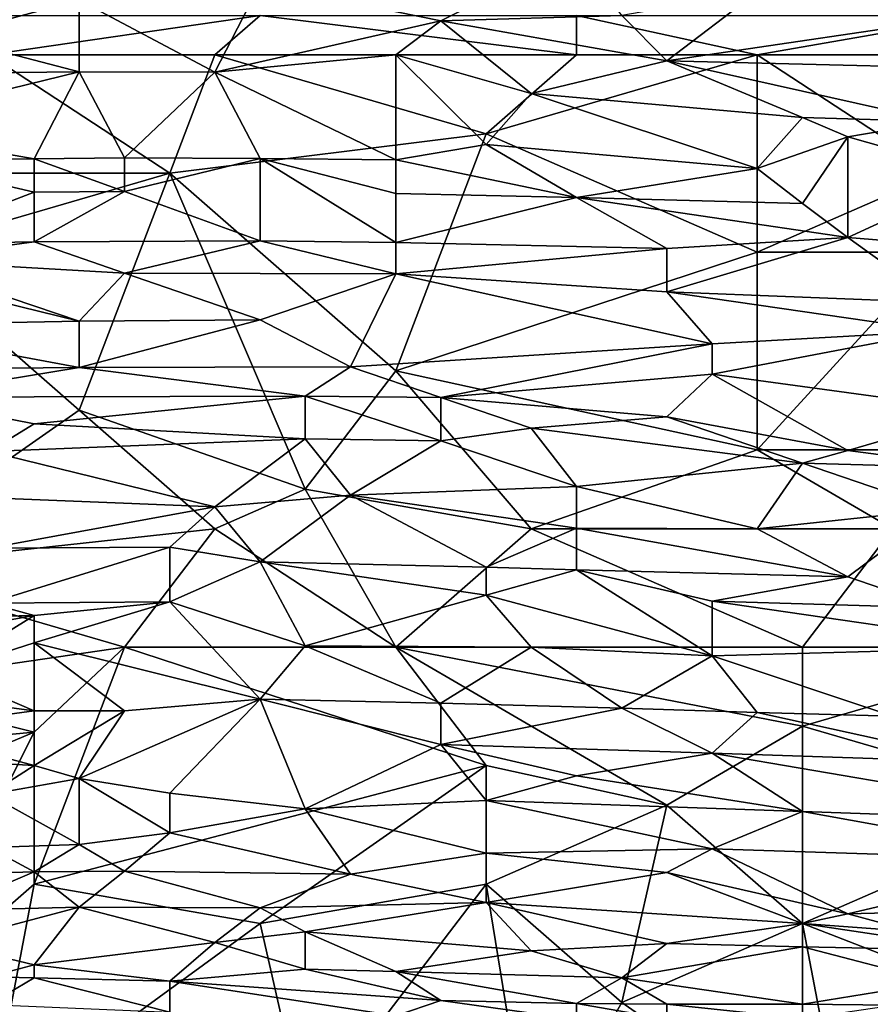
# Model space of a CAD drawing. Extents: x -1.1 to 1.1, y -0.36 to 0.36.
# Tile 238 of 256: x -0.34 to -0.25, y 0.16 to 0.25. Entities that reach past the tile are written whole.
import ezdxf

# ---------------------------------------------------------------- set-up
doc = ezdxf.new("R2010")
doc.units = 0

msp = doc.modelspace()

# ---------------------------------------------------------------- linework, layer by layer
for points in [[(-0.312406, 0.257626, 0.662894), (-0.294522, 0.25396, 0.655081), (-0.281109, 0.260674, 0.670706)], [(-0.294522, 0.25396, 0.655081), (-0.276638, 0.254505, 0.657058), (-0.281109, 0.260674, 0.670706)], [(-0.33029, 0.256044, 0.658987), (-0.343703, 0.258412, 0.663955), (-0.343703, 0.252404, 0.651175)], [(-0.33029, 0.256044, 0.658987), (-0.316877, 0.248885, 0.643362), (-0.312406, 0.257626, 0.662894)], [(-0.294522, 0.25396, 0.655081), (-0.312406, 0.257626, 0.662894), (-0.316877, 0.248885, 0.643362)], [(-0.272167, 0.249994, 0.647269), (-0.263225, 0.256823, 0.662894), (-0.276638, 0.254505, 0.657058)], [(-0.263225, 0.256823, 0.662894), (-0.272167, 0.249994, 0.647269), (-0.24087, 0.254617, 0.658987)], [(-0.343703, 0.252404, 0.651175), (-0.33029, 0.248919, 0.643362), (-0.33029, 0.256044, 0.658987)], [(-0.33029, 0.248919, 0.643362), (-0.316877, 0.248885, 0.643362), (-0.33029, 0.256044, 0.658987)], [(-0.361588, 0.254505, 0.268707), (-0.312406, 0.254505, 0.268768), (-0.339232, 0.250599, 0.268652)], [(-0.312406, 0.254505, 0.268768), (-0.316877, 0.250599, 0.268662), (-0.339232, 0.250599, 0.268652)], [(-0.312406, 0.254505, 0.268768), (-0.281109, 0.250599, 0.268688), (-0.316877, 0.250599, 0.268662)], [(-0.281109, 0.254505, 0.26881), (-0.281109, 0.250599, 0.268688), (-0.312406, 0.254505, 0.268768)], [(-0.294522, 0.25396, 0.655081), (-0.272167, 0.249994, 0.647269), (-0.276638, 0.254505, 0.657058)], [(-0.281109, 0.254505, 0.26881), (-0.24087, 0.254505, 0.268853), (-0.263225, 0.250599, 0.268707)], [(-0.263225, 0.250599, 0.268707), (-0.281109, 0.250599, 0.268688), (-0.281109, 0.254505, 0.26881)], [(-0.245341, 0.249347, 0.647269), (-0.24087, 0.254617, 0.658987), (-0.272167, 0.249994, 0.647269)], [(-0.24087, 0.254505, 0.268853), (-0.231928, 0.250599, 0.268748), (-0.263225, 0.250599, 0.268707)], [(-0.316877, 0.248885, 0.643362), (-0.298993, 0.250599, 0.647537), (-0.294522, 0.25396, 0.655081)], [(-0.28558, 0.246764, 0.639456), (-0.294522, 0.25396, 0.655081), (-0.298993, 0.250599, 0.647537)], [(-0.294522, 0.25396, 0.655081), (-0.28558, 0.246764, 0.639456), (-0.272167, 0.249994, 0.647269)], [(-0.343703, 0.252404, 0.651175), (-0.352646, 0.248701, 0.643362), (-0.33029, 0.248919, 0.643362)], [(-0.339232, 0.250599, 0.268652), (-0.321348, 0.23888, 0.268801), (-0.357117, 0.23888, 0.268792)], [(-0.316877, 0.250599, 0.268662), (-0.321348, 0.23888, 0.268801), (-0.339232, 0.250599, 0.268652)], [(-0.290051, 0.242787, 0.268796), (-0.321348, 0.23888, 0.268801), (-0.316877, 0.250599, 0.268662)], [(-0.316877, 0.250599, 0.268662), (-0.281109, 0.250599, 0.268688), (-0.290051, 0.242787, 0.268796)], [(-0.316877, 0.248885, 0.643362), (-0.298993, 0.240211, 0.623831), (-0.298993, 0.250599, 0.647537)], [(-0.298993, 0.250599, 0.647537), (-0.290051, 0.241727, 0.627737), (-0.28558, 0.246764, 0.639456)], [(-0.290051, 0.241727, 0.627737), (-0.298993, 0.250599, 0.647537), (-0.298993, 0.240211, 0.623831)], [(-0.290051, 0.242787, 0.268796), (-0.281109, 0.250599, 0.268688), (-0.263225, 0.250599, 0.268707)], [(-0.263225, 0.250599, 0.268707), (-0.263225, 0.231068, 0.268896), (-0.290051, 0.242787, 0.268796)], [(-0.231928, 0.250599, 0.268748), (-0.245341, 0.23888, 0.268883), (-0.263225, 0.250599, 0.268707)], [(-0.245341, 0.23888, 0.268883), (-0.263225, 0.231068, 0.268896), (-0.263225, 0.250599, 0.268707)], [(-0.272167, 0.249994, 0.647269), (-0.28558, 0.246764, 0.639456), (-0.258754, 0.244418, 0.63555)], [(-0.245341, 0.244003, 0.63555), (-0.245341, 0.249347, 0.647269), (-0.272167, 0.249994, 0.647269)], [(-0.272167, 0.249994, 0.647269), (-0.258754, 0.244418, 0.63555), (-0.245341, 0.244003, 0.63555)], [(-0.334761, 0.240322, 0.623831), (-0.33029, 0.248919, 0.643362), (-0.352646, 0.243459, 0.631644)], [(-0.352646, 0.248701, 0.643362), (-0.352646, 0.243459, 0.631644), (-0.33029, 0.248919, 0.643362)], [(-0.325819, 0.240396, 0.623831), (-0.33029, 0.248919, 0.643362), (-0.334761, 0.240322, 0.623831)], [(-0.33029, 0.248919, 0.643362), (-0.325819, 0.240396, 0.623831), (-0.316877, 0.248885, 0.643362)], [(-0.312406, 0.24036, 0.623831), (-0.316877, 0.248885, 0.643362), (-0.325819, 0.240396, 0.623831)], [(-0.298993, 0.240211, 0.623831), (-0.316877, 0.248885, 0.643362), (-0.312406, 0.24036, 0.623831)], [(-0.28558, 0.246764, 0.639456), (-0.290051, 0.241727, 0.627737), (-0.263225, 0.23935, 0.623831)], [(-0.28558, 0.246764, 0.639456), (-0.263225, 0.23935, 0.623831), (-0.258754, 0.244418, 0.63555)], [(-0.258754, 0.244418, 0.63555), (-0.263225, 0.23935, 0.623831), (-0.254283, 0.242498, 0.631644)], [(-0.245341, 0.244003, 0.63555), (-0.258754, 0.244418, 0.63555), (-0.254283, 0.242498, 0.631644)], [(-0.254283, 0.242498, 0.631644), (-0.24087, 0.238714, 0.623831), (-0.245341, 0.244003, 0.63555)], [(-0.352646, 0.243459, 0.631644), (-0.348175, 0.24015, 0.623831), (-0.334761, 0.240322, 0.623831)], [(-0.321348, 0.23888, 0.268801), (-0.290051, 0.242787, 0.268796), (-0.298993, 0.219349, 0.268927)], [(-0.263225, 0.231068, 0.268896), (-0.298993, 0.219349, 0.268927), (-0.290051, 0.242787, 0.268796)], [(-0.281109, 0.236485, 0.616019), (-0.290051, 0.241727, 0.627737), (-0.298993, 0.240211, 0.623831)], [(-0.290051, 0.241727, 0.627737), (-0.281109, 0.236485, 0.616019), (-0.263225, 0.23935, 0.623831)], [(-0.263225, 0.23935, 0.623831), (-0.258754, 0.235879, 0.616019), (-0.254283, 0.242498, 0.631644)], [(-0.254283, 0.232541, 0.608206), (-0.254283, 0.242498, 0.631644), (-0.258754, 0.235879, 0.616019)], [(-0.254283, 0.242498, 0.631644), (-0.254283, 0.232541, 0.608206), (-0.24087, 0.238714, 0.623831)], [(-0.334761, 0.237007, 0.616019), (-0.334761, 0.240322, 0.623831), (-0.348175, 0.24015, 0.623831)], [(-0.334761, 0.237007, 0.616019), (-0.348175, 0.24015, 0.623831), (-0.348175, 0.231871, 0.6043)], [(-0.325819, 0.237077, 0.616019), (-0.325819, 0.240396, 0.623831), (-0.334761, 0.240322, 0.623831)], [(-0.334761, 0.240322, 0.623831), (-0.334761, 0.237007, 0.616019), (-0.325819, 0.237077, 0.616019)], [(-0.325819, 0.240396, 0.623831), (-0.325819, 0.237077, 0.616019), (-0.312406, 0.24036, 0.623831)], [(-0.325819, 0.237077, 0.616019), (-0.312406, 0.232191, 0.6043), (-0.312406, 0.24036, 0.623831)], [(-0.298993, 0.236879, 0.616019), (-0.298993, 0.240211, 0.623831), (-0.312406, 0.24036, 0.623831)], [(-0.298993, 0.232042, 0.6043), (-0.312406, 0.24036, 0.623831), (-0.312406, 0.232191, 0.6043)], [(-0.312406, 0.24036, 0.623831), (-0.298993, 0.232042, 0.6043), (-0.298993, 0.236879, 0.616019)], [(-0.298993, 0.240211, 0.623831), (-0.298993, 0.236879, 0.616019), (-0.281109, 0.236485, 0.616019)], [(-0.357117, 0.23888, 0.268792), (-0.321348, 0.23888, 0.268801), (-0.348175, 0.231068, 0.268861)], [(-0.348175, 0.231068, 0.268861), (-0.321348, 0.23888, 0.268801), (-0.33029, 0.215443, 0.26891)], [(-0.33029, 0.215443, 0.26891), (-0.321348, 0.23888, 0.268801), (-0.307935, 0.20763, 0.268929)], [(-0.307935, 0.20763, 0.268929), (-0.321348, 0.23888, 0.268801), (-0.298993, 0.219349, 0.268927)], [(-0.281109, 0.236485, 0.616019), (-0.258754, 0.235879, 0.616019), (-0.263225, 0.23935, 0.623831)], [(-0.263225, 0.231068, 0.268896), (-0.245341, 0.23888, 0.268883), (-0.245341, 0.231068, 0.268933)], [(-0.254283, 0.232541, 0.608206), (-0.236399, 0.231068, 0.605787), (-0.24087, 0.238714, 0.623831)], [(-0.348175, 0.231871, 0.6043), (-0.334761, 0.232098, 0.6043), (-0.334761, 0.237007, 0.616019)], [(-0.312406, 0.232191, 0.6043), (-0.325819, 0.237077, 0.616019), (-0.334761, 0.232098, 0.6043)], [(-0.334761, 0.237007, 0.616019), (-0.334761, 0.232098, 0.6043), (-0.325819, 0.237077, 0.616019)], [(-0.298993, 0.236879, 0.616019), (-0.298993, 0.232042, 0.6043), (-0.281109, 0.236485, 0.616019)], [(-0.272167, 0.231432, 0.6043), (-0.281109, 0.236485, 0.616019), (-0.298993, 0.232042, 0.6043)], [(-0.281109, 0.236485, 0.616019), (-0.254283, 0.232541, 0.608206), (-0.258754, 0.235879, 0.616019)], [(-0.281109, 0.236485, 0.616019), (-0.272167, 0.231432, 0.6043), (-0.254283, 0.232541, 0.608206)], [(-0.348175, 0.231871, 0.6043), (-0.348175, 0.230304, 0.600394), (-0.334761, 0.232098, 0.6043)], [(-0.334761, 0.232098, 0.6043), (-0.348175, 0.230304, 0.600394), (-0.325819, 0.229008, 0.596487)], [(-0.334761, 0.232098, 0.6043), (-0.325819, 0.229008, 0.596487), (-0.312406, 0.232191, 0.6043)], [(-0.298993, 0.228925, 0.596487), (-0.312406, 0.232191, 0.6043), (-0.325819, 0.229008, 0.596487)], [(-0.298993, 0.228925, 0.596487), (-0.298993, 0.232042, 0.6043), (-0.312406, 0.232191, 0.6043)], [(-0.298993, 0.232042, 0.6043), (-0.298993, 0.228925, 0.596487), (-0.272167, 0.231432, 0.6043)], [(-0.272167, 0.227162, 0.593567), (-0.245341, 0.226086, 0.592581), (-0.254283, 0.232541, 0.608206)], [(-0.272167, 0.231432, 0.6043), (-0.272167, 0.227162, 0.593567), (-0.254283, 0.232541, 0.608206)], [(-0.245341, 0.226086, 0.592581), (-0.236399, 0.231068, 0.605787), (-0.254283, 0.232541, 0.608206)], [(-0.352646, 0.199818, 0.268838), (-0.348175, 0.231068, 0.268861), (-0.33029, 0.215443, 0.26891)], [(-0.298993, 0.228925, 0.596487), (-0.272167, 0.227162, 0.593567), (-0.272167, 0.231432, 0.6043)], [(-0.298993, 0.219349, 0.268927), (-0.263225, 0.231068, 0.268896), (-0.263225, 0.211537, 0.26892)], [(-0.24087, 0.211537, 0.268953), (-0.263225, 0.211537, 0.26892), (-0.245341, 0.231068, 0.268933)], [(-0.263225, 0.211537, 0.26892), (-0.263225, 0.231068, 0.268896), (-0.245341, 0.231068, 0.268933)], [(-0.33029, 0.224252, 0.584769), (-0.325819, 0.229008, 0.596487), (-0.348175, 0.230304, 0.600394)], [(-0.33029, 0.224252, 0.584769), (-0.348175, 0.230304, 0.600394), (-0.348175, 0.228657, 0.596487)], [(-0.312406, 0.224374, 0.584769), (-0.325819, 0.229008, 0.596487), (-0.33029, 0.224252, 0.584769)], [(-0.325819, 0.229008, 0.596487), (-0.312406, 0.224374, 0.584769), (-0.298993, 0.228925, 0.596487)], [(-0.303464, 0.219741, 0.57305), (-0.298993, 0.228925, 0.596487), (-0.312406, 0.224374, 0.584769)], [(-0.267696, 0.222017, 0.580862), (-0.298993, 0.228925, 0.596487), (-0.303464, 0.219741, 0.57305)], [(-0.298993, 0.228925, 0.596487), (-0.267696, 0.222017, 0.580862), (-0.272167, 0.227162, 0.593567)], [(-0.348175, 0.228657, 0.596487), (-0.352646, 0.223839, 0.584769), (-0.33029, 0.224252, 0.584769)], [(-0.272167, 0.227162, 0.593567), (-0.245341, 0.223255, 0.585514), (-0.245341, 0.226086, 0.592581)], [(-0.272167, 0.227162, 0.593567), (-0.267696, 0.222017, 0.580862), (-0.245341, 0.223255, 0.585514)], [(-0.352646, 0.223839, 0.584769), (-0.33029, 0.219688, 0.57305), (-0.33029, 0.224252, 0.584769)], [(-0.312406, 0.224374, 0.584769), (-0.33029, 0.224252, 0.584769), (-0.33029, 0.219688, 0.57305)], [(-0.303464, 0.219741, 0.57305), (-0.312406, 0.224374, 0.584769), (-0.33029, 0.219688, 0.57305)], [(-0.33029, 0.219688, 0.57305), (-0.352646, 0.223839, 0.584769), (-0.348175, 0.219512, 0.57305)], [(-0.24087, 0.215358, 0.565237), (-0.245341, 0.223255, 0.585514), (-0.267696, 0.219011, 0.57305)], [(-0.245341, 0.223255, 0.585514), (-0.267696, 0.222017, 0.580862), (-0.267696, 0.219011, 0.57305)], [(-0.303464, 0.219741, 0.57305), (-0.294522, 0.216713, 0.565237), (-0.267696, 0.222017, 0.580862)], [(-0.294522, 0.216713, 0.565237), (-0.267696, 0.219011, 0.57305), (-0.267696, 0.222017, 0.580862)], [(-0.307935, 0.216836, 0.565237), (-0.33029, 0.219688, 0.57305), (-0.348175, 0.216734, 0.565237)], [(-0.348175, 0.219512, 0.57305), (-0.348175, 0.216734, 0.565237), (-0.33029, 0.219688, 0.57305)], [(-0.33029, 0.219688, 0.57305), (-0.307935, 0.216836, 0.565237), (-0.303464, 0.219741, 0.57305)], [(-0.294522, 0.216713, 0.565237), (-0.303464, 0.219741, 0.57305), (-0.307935, 0.216836, 0.565237)], [(-0.28558, 0.203724, 0.268879), (-0.307935, 0.20763, 0.268929), (-0.298993, 0.219349, 0.268927)], [(-0.263225, 0.211537, 0.26892), (-0.28558, 0.203724, 0.268879), (-0.298993, 0.219349, 0.268927)], [(-0.294522, 0.216713, 0.565237), (-0.272167, 0.214784, 0.561331), (-0.267696, 0.219011, 0.57305)], [(-0.272167, 0.214784, 0.561331), (-0.254283, 0.211456, 0.553519), (-0.267696, 0.219011, 0.57305)], [(-0.267696, 0.219011, 0.57305), (-0.254283, 0.211456, 0.553519), (-0.24087, 0.215358, 0.565237)], [(-0.348175, 0.216734, 0.565237), (-0.334761, 0.214116, 0.557425), (-0.307935, 0.216836, 0.565237)], [(-0.339232, 0.211376, 0.549612), (-0.334761, 0.214116, 0.557425), (-0.348175, 0.216734, 0.565237)], [(-0.307935, 0.212604, 0.553519), (-0.307935, 0.216836, 0.565237), (-0.334761, 0.214116, 0.557425)], [(-0.307935, 0.216836, 0.565237), (-0.294522, 0.21241, 0.553519), (-0.294522, 0.216713, 0.565237)], [(-0.307935, 0.216836, 0.565237), (-0.307935, 0.212604, 0.553519), (-0.294522, 0.21241, 0.553519)], [(-0.294522, 0.216713, 0.565237), (-0.28558, 0.213687, 0.557425), (-0.272167, 0.214784, 0.561331)], [(-0.294522, 0.216713, 0.565237), (-0.294522, 0.21241, 0.553519), (-0.28558, 0.213687, 0.557425)], [(-0.33029, 0.215443, 0.26891), (-0.316877, 0.203724, 0.26889), (-0.352646, 0.199818, 0.268838)], [(-0.307935, 0.20763, 0.268929), (-0.316877, 0.203724, 0.26889), (-0.33029, 0.215443, 0.26891)], [(-0.254283, 0.211456, 0.553519), (-0.24087, 0.209712, 0.549612), (-0.24087, 0.215358, 0.565237)], [(-0.272167, 0.214784, 0.561331), (-0.28558, 0.213687, 0.557425), (-0.258754, 0.210193, 0.549612)], [(-0.272167, 0.214784, 0.561331), (-0.258754, 0.210193, 0.549612), (-0.254283, 0.211456, 0.553519)], [(-0.334761, 0.214116, 0.557425), (-0.339232, 0.211376, 0.549612), (-0.307935, 0.212604, 0.553519)], [(-0.294522, 0.21241, 0.553519), (-0.281109, 0.207916, 0.5418), (-0.28558, 0.213687, 0.557425)], [(-0.28558, 0.213687, 0.557425), (-0.281109, 0.207916, 0.5418), (-0.258754, 0.210193, 0.549612)], [(-0.339232, 0.211376, 0.549612), (-0.316877, 0.205884, 0.533987), (-0.307935, 0.212604, 0.553519)], [(-0.316877, 0.205884, 0.533987), (-0.303464, 0.207046, 0.537894), (-0.307935, 0.212604, 0.553519)], [(-0.307935, 0.212604, 0.553519), (-0.303464, 0.207046, 0.537894), (-0.294522, 0.21241, 0.553519)], [(-0.294522, 0.21241, 0.553519), (-0.303464, 0.207046, 0.537894), (-0.281109, 0.207916, 0.5418)], [(-0.316877, 0.205884, 0.533987), (-0.339232, 0.211376, 0.549612), (-0.348175, 0.207155, 0.537894)], [(-0.263225, 0.211537, 0.26892), (-0.249812, 0.203724, 0.268888), (-0.28558, 0.203724, 0.268879)], [(-0.24087, 0.211537, 0.268953), (-0.249812, 0.203724, 0.268888), (-0.263225, 0.211537, 0.26892)], [(-0.254283, 0.211456, 0.553519), (-0.258754, 0.210193, 0.549612), (-0.24087, 0.209712, 0.549612)], [(-0.281109, 0.207916, 0.5418), (-0.263225, 0.203724, 0.531232), (-0.258754, 0.210193, 0.549612)], [(-0.258754, 0.210193, 0.549612), (-0.263225, 0.203724, 0.531232), (-0.245341, 0.205625, 0.537894)], [(-0.245341, 0.205625, 0.537894), (-0.24087, 0.209712, 0.549612), (-0.258754, 0.210193, 0.549612)], [(-0.316877, 0.203724, 0.26889), (-0.307935, 0.20763, 0.268929), (-0.298993, 0.192005, 0.268679)], [(-0.298993, 0.192005, 0.268679), (-0.307935, 0.20763, 0.268929), (-0.28558, 0.203724, 0.268879)], [(-0.303464, 0.207046, 0.537894), (-0.281109, 0.203788, 0.530081), (-0.281109, 0.207916, 0.5418)], [(-0.281109, 0.207916, 0.5418), (-0.281109, 0.203788, 0.530081), (-0.263225, 0.203724, 0.531232)], [(-0.348175, 0.207155, 0.537894), (-0.339232, 0.201787, 0.522269), (-0.316877, 0.205884, 0.533987)], [(-0.316877, 0.205884, 0.533987), (-0.312406, 0.200455, 0.518362), (-0.303464, 0.207046, 0.537894)], [(-0.312406, 0.200455, 0.518362), (-0.290051, 0.199927, 0.518362), (-0.303464, 0.207046, 0.537894)], [(-0.290051, 0.199927, 0.518362), (-0.281109, 0.203788, 0.530081), (-0.303464, 0.207046, 0.537894)], [(-0.321348, 0.201885, 0.522269), (-0.316877, 0.205884, 0.533987), (-0.339232, 0.201787, 0.522269)], [(-0.321348, 0.201885, 0.522269), (-0.312406, 0.200455, 0.518362), (-0.316877, 0.205884, 0.533987)], [(-0.263225, 0.203724, 0.531232), (-0.254283, 0.198982, 0.518362), (-0.245341, 0.205625, 0.537894)], [(-0.254283, 0.198982, 0.518362), (-0.245341, 0.195912, 0.510288), (-0.245341, 0.205625, 0.537894)], [(-0.316877, 0.203724, 0.26889), (-0.325819, 0.192005, 0.268684), (-0.352646, 0.199818, 0.268838)], [(-0.298993, 0.192005, 0.268679), (-0.325819, 0.192005, 0.268684), (-0.316877, 0.203724, 0.26889)], [(-0.28558, 0.203724, 0.268879), (-0.258754, 0.192005, 0.268682), (-0.298993, 0.192005, 0.268679)], [(-0.290051, 0.199927, 0.518362), (-0.281109, 0.199669, 0.518362), (-0.281109, 0.203788, 0.530081)], [(-0.249812, 0.203724, 0.268888), (-0.258754, 0.192005, 0.268682), (-0.28558, 0.203724, 0.268879)], [(-0.281109, 0.203788, 0.530081), (-0.254283, 0.198982, 0.518362), (-0.263225, 0.203724, 0.531232)], [(-0.281109, 0.203788, 0.530081), (-0.281109, 0.199669, 0.518362), (-0.254283, 0.198982, 0.518362)], [(-0.231928, 0.192005, 0.268691), (-0.258754, 0.192005, 0.268682), (-0.249812, 0.203724, 0.268888)], [(-0.339232, 0.196373, 0.506644), (-0.321348, 0.196478, 0.506644), (-0.321348, 0.201885, 0.522269)], [(-0.339232, 0.201787, 0.522269), (-0.339232, 0.196373, 0.506644), (-0.321348, 0.201885, 0.522269)], [(-0.321348, 0.201885, 0.522269), (-0.321348, 0.196478, 0.506644), (-0.312406, 0.200455, 0.518362)], [(-0.325819, 0.192005, 0.268684), (-0.352646, 0.188099, 0.268554), (-0.352646, 0.199818, 0.268838)], [(-0.307935, 0.192154, 0.494925), (-0.312406, 0.200455, 0.518362), (-0.321348, 0.196478, 0.506644)], [(-0.312406, 0.200455, 0.518362), (-0.307935, 0.192154, 0.494925), (-0.290051, 0.197165, 0.51055)], [(-0.312406, 0.200455, 0.518362), (-0.290051, 0.197165, 0.51055), (-0.290051, 0.199927, 0.518362)], [(-0.290051, 0.199927, 0.518362), (-0.290051, 0.197165, 0.51055), (-0.281109, 0.199669, 0.518362)], [(-0.290051, 0.197165, 0.51055), (-0.267696, 0.191165, 0.494925), (-0.281109, 0.199669, 0.518362)], [(-0.281109, 0.199669, 0.518362), (-0.267696, 0.196575, 0.51055), (-0.254283, 0.198982, 0.518362)], [(-0.281109, 0.199669, 0.518362), (-0.267696, 0.191165, 0.494925), (-0.267696, 0.196575, 0.51055)], [(-0.254283, 0.198982, 0.518362), (-0.267696, 0.196575, 0.51055), (-0.245341, 0.195912, 0.510288)], [(-0.307935, 0.192154, 0.494925), (-0.28558, 0.192005, 0.496034), (-0.290051, 0.197165, 0.51055)], [(-0.267696, 0.191165, 0.494925), (-0.290051, 0.197165, 0.51055), (-0.28558, 0.192005, 0.496034)], [(-0.339232, 0.196373, 0.506644), (-0.348175, 0.194833, 0.502737), (-0.334761, 0.195151, 0.502737)], [(-0.339232, 0.196373, 0.506644), (-0.334761, 0.195151, 0.502737), (-0.321348, 0.196478, 0.506644)], [(-0.334761, 0.195151, 0.502737), (-0.334761, 0.192428, 0.494925), (-0.321348, 0.196478, 0.506644)], [(-0.334761, 0.192428, 0.494925), (-0.312406, 0.186853, 0.4793), (-0.321348, 0.196478, 0.506644)], [(-0.321348, 0.196478, 0.506644), (-0.312406, 0.186853, 0.4793), (-0.307935, 0.192154, 0.494925)], [(-0.267696, 0.196575, 0.51055), (-0.236399, 0.192005, 0.499678), (-0.245341, 0.195912, 0.510288)], [(-0.267696, 0.196575, 0.51055), (-0.267696, 0.191165, 0.494925), (-0.236399, 0.192005, 0.499678)], [(-0.348175, 0.194833, 0.502737), (-0.352646, 0.1919, 0.494925), (-0.334761, 0.195151, 0.502737)], [(-0.352646, 0.1919, 0.494925), (-0.343703, 0.189563, 0.487112), (-0.334761, 0.195151, 0.502737)], [(-0.343703, 0.189563, 0.487112), (-0.334761, 0.192428, 0.494925), (-0.334761, 0.195151, 0.502737)], [(-0.352646, 0.188099, 0.268554), (-0.325819, 0.192005, 0.268684), (-0.334761, 0.183585, 0.268362)], [(-0.343703, 0.189563, 0.487112), (-0.334761, 0.185701, 0.475394), (-0.334761, 0.192428, 0.494925)], [(-0.334761, 0.192428, 0.494925), (-0.325819, 0.185707, 0.475394), (-0.312406, 0.186853, 0.4793)], [(-0.334761, 0.185701, 0.475394), (-0.325819, 0.185707, 0.475394), (-0.334761, 0.192428, 0.494925)], [(-0.290051, 0.180287, 0.268225), (-0.334761, 0.168568, 0.267677), (-0.325819, 0.192005, 0.268684)], [(-0.325819, 0.192005, 0.268684), (-0.334761, 0.168568, 0.267677), (-0.334761, 0.183585, 0.268362)], [(-0.325819, 0.192005, 0.268684), (-0.298993, 0.192005, 0.268679), (-0.290051, 0.180287, 0.268225)], [(-0.294522, 0.186468, 0.4793), (-0.307935, 0.192154, 0.494925), (-0.312406, 0.186853, 0.4793)], [(-0.294522, 0.186468, 0.4793), (-0.28558, 0.192005, 0.496034), (-0.307935, 0.192154, 0.494925)], [(-0.258754, 0.192005, 0.268682), (-0.258754, 0.184193, 0.268386), (-0.298993, 0.192005, 0.268679)], [(-0.258754, 0.184193, 0.268386), (-0.272167, 0.17638, 0.268023), (-0.298993, 0.192005, 0.268679)], [(-0.290051, 0.180287, 0.268225), (-0.298993, 0.192005, 0.268679), (-0.272167, 0.17638, 0.268023)], [(-0.294522, 0.186468, 0.4793), (-0.276638, 0.185962, 0.4793), (-0.28558, 0.192005, 0.496034)], [(-0.28558, 0.192005, 0.496034), (-0.276638, 0.185962, 0.4793), (-0.267696, 0.191165, 0.494925)], [(-0.267696, 0.191165, 0.494925), (-0.249812, 0.185171, 0.4793), (-0.236399, 0.192005, 0.499678)], [(-0.231928, 0.192005, 0.268691), (-0.258754, 0.184193, 0.268386), (-0.258754, 0.192005, 0.268682)], [(-0.231928, 0.192005, 0.268691), (-0.231928, 0.17638, 0.26804), (-0.258754, 0.184193, 0.268386)], [(-0.276638, 0.185962, 0.4793), (-0.263225, 0.18554, 0.4793), (-0.267696, 0.191165, 0.494925)], [(-0.267696, 0.191165, 0.494925), (-0.263225, 0.18554, 0.4793), (-0.249812, 0.185171, 0.4793)], [(-0.334761, 0.185701, 0.475394), (-0.343703, 0.189563, 0.487112), (-0.343703, 0.186885, 0.4793)], [(-0.37053, 0.180287, 0.268246), (-0.352646, 0.188099, 0.268554), (-0.334761, 0.183585, 0.268362)], [(-0.334761, 0.185701, 0.475394), (-0.343703, 0.186885, 0.4793), (-0.348175, 0.183896, 0.471487)], [(-0.325819, 0.185707, 0.475394), (-0.33029, 0.179027, 0.455862), (-0.312406, 0.186853, 0.4793)], [(-0.33029, 0.179027, 0.455862), (-0.321348, 0.177556, 0.451956), (-0.312406, 0.186853, 0.4793)], [(-0.321348, 0.177556, 0.451956), (-0.307935, 0.176013, 0.44805), (-0.312406, 0.186853, 0.4793)], [(-0.312406, 0.186853, 0.4793), (-0.294522, 0.182371, 0.467581), (-0.294522, 0.186468, 0.4793)], [(-0.307935, 0.176013, 0.44805), (-0.294522, 0.182371, 0.467581), (-0.312406, 0.186853, 0.4793)], [(-0.294522, 0.186468, 0.4793), (-0.294522, 0.182371, 0.467581), (-0.276638, 0.185962, 0.4793)], [(-0.348175, 0.183896, 0.471487), (-0.334761, 0.180306, 0.459769), (-0.334761, 0.185701, 0.475394)], [(-0.334761, 0.180306, 0.459769), (-0.33029, 0.179027, 0.455862), (-0.325819, 0.185707, 0.475394)], [(-0.334761, 0.185701, 0.475394), (-0.334761, 0.180306, 0.459769), (-0.325819, 0.185707, 0.475394)], [(-0.267696, 0.181536, 0.467581), (-0.276638, 0.185962, 0.4793), (-0.294522, 0.182371, 0.467581)], [(-0.276638, 0.185962, 0.4793), (-0.267696, 0.181536, 0.467581), (-0.263225, 0.18554, 0.4793)], [(-0.263225, 0.18554, 0.4793), (-0.267696, 0.181536, 0.467581), (-0.24087, 0.180637, 0.467581)], [(-0.263225, 0.18554, 0.4793), (-0.24087, 0.180637, 0.467581), (-0.249812, 0.185171, 0.4793)], [(-0.272167, 0.17638, 0.268023), (-0.258754, 0.184193, 0.268386), (-0.258754, 0.164662, 0.267431)], [(-0.231928, 0.17638, 0.26804), (-0.258754, 0.164662, 0.267431), (-0.258754, 0.184193, 0.268386)], [(-0.334761, 0.183585, 0.268362), (-0.348175, 0.156849, 0.267116), (-0.37053, 0.168568, 0.267704)], [(-0.334761, 0.183585, 0.268362), (-0.37053, 0.168568, 0.267704), (-0.37053, 0.180287, 0.268246)], [(-0.348175, 0.183896, 0.471487), (-0.348175, 0.181064, 0.463675), (-0.334761, 0.180306, 0.459769)], [(-0.334761, 0.168568, 0.267677), (-0.348175, 0.156849, 0.267116), (-0.334761, 0.183585, 0.268362)], [(-0.307935, 0.176013, 0.44805), (-0.290051, 0.176842, 0.451956), (-0.294522, 0.182371, 0.467581)], [(-0.294522, 0.182371, 0.467581), (-0.281109, 0.179271, 0.459769), (-0.267696, 0.181536, 0.467581)], [(-0.294522, 0.182371, 0.467581), (-0.290051, 0.176842, 0.451956), (-0.281109, 0.179271, 0.459769)], [(-0.281109, 0.179271, 0.459769), (-0.258754, 0.175739, 0.451956), (-0.267696, 0.181536, 0.467581)], [(-0.227457, 0.174657, 0.451956), (-0.24087, 0.180637, 0.467581), (-0.267696, 0.181536, 0.467581)], [(-0.267696, 0.181536, 0.467581), (-0.258754, 0.175739, 0.451956), (-0.227457, 0.174657, 0.451956)], [(-0.348175, 0.181064, 0.463675), (-0.339232, 0.17743, 0.451956), (-0.334761, 0.180306, 0.459769)], [(-0.334761, 0.180306, 0.459769), (-0.339232, 0.17743, 0.451956), (-0.33029, 0.179027, 0.455862)], [(-0.334761, 0.168568, 0.267677), (-0.290051, 0.180287, 0.268225), (-0.312406, 0.164662, 0.267462)], [(-0.312406, 0.164662, 0.267462), (-0.290051, 0.180287, 0.268225), (-0.290051, 0.168568, 0.267652)], [(-0.272167, 0.17638, 0.268023), (-0.290051, 0.168568, 0.267652), (-0.290051, 0.180287, 0.268225)], [(-0.258754, 0.175739, 0.451956), (-0.281109, 0.179271, 0.459769), (-0.290051, 0.176842, 0.451956)], [(-0.33029, 0.172474, 0.436523), (-0.33029, 0.179027, 0.455862), (-0.339232, 0.17743, 0.451956)], [(-0.33029, 0.179027, 0.455862), (-0.321348, 0.173635, 0.440237), (-0.321348, 0.177556, 0.451956)], [(-0.33029, 0.172474, 0.436523), (-0.321348, 0.173635, 0.440237), (-0.33029, 0.179027, 0.455862)], [(-0.33029, 0.172474, 0.436523), (-0.339232, 0.17743, 0.451956), (-0.339232, 0.172179, 0.436331)], [(-0.321348, 0.177556, 0.451956), (-0.321348, 0.173635, 0.440237), (-0.307935, 0.176013, 0.44805)], [(-0.307935, 0.176013, 0.44805), (-0.290051, 0.171626, 0.436331), (-0.290051, 0.176842, 0.451956)], [(-0.290051, 0.176842, 0.451956), (-0.290051, 0.171626, 0.436331), (-0.267696, 0.17207, 0.440237)], [(-0.290051, 0.176842, 0.451956), (-0.267696, 0.17207, 0.440237), (-0.258754, 0.175739, 0.451956)], [(-0.272167, 0.17638, 0.268023), (-0.276638, 0.156849, 0.267014), (-0.290051, 0.168568, 0.267652)], [(-0.258754, 0.164662, 0.267431), (-0.276638, 0.156849, 0.267014), (-0.272167, 0.17638, 0.268023)], [(-0.231928, 0.17638, 0.26804), (-0.205101, 0.160755, 0.267233), (-0.258754, 0.164662, 0.267431)], [(-0.321348, 0.173635, 0.440237), (-0.303464, 0.169543, 0.428519), (-0.307935, 0.176013, 0.44805)], [(-0.307935, 0.176013, 0.44805), (-0.303464, 0.169543, 0.428519), (-0.290051, 0.171626, 0.436331)], [(-0.231928, 0.170905, 0.440237), (-0.258754, 0.175739, 0.451956), (-0.267696, 0.17207, 0.440237)], [(-0.258754, 0.175739, 0.451956), (-0.231928, 0.170905, 0.440237), (-0.227457, 0.174657, 0.451956)], [(-0.325819, 0.169866, 0.428519), (-0.321348, 0.173635, 0.440237), (-0.33029, 0.172474, 0.436523)], [(-0.321348, 0.173635, 0.440237), (-0.325819, 0.169866, 0.428519), (-0.303464, 0.169543, 0.428519)], [(-0.339232, 0.172179, 0.436331), (-0.334761, 0.1698, 0.428519), (-0.33029, 0.172474, 0.436523)], [(-0.334761, 0.1698, 0.428519), (-0.325819, 0.169866, 0.428519), (-0.33029, 0.172474, 0.436523)], [(-0.339232, 0.169663, 0.428519), (-0.334761, 0.1698, 0.428519), (-0.339232, 0.172179, 0.436331)], [(-0.290051, 0.166743, 0.420706), (-0.290051, 0.171626, 0.436331), (-0.303464, 0.169543, 0.428519)], [(-0.290051, 0.171626, 0.436331), (-0.272167, 0.169715, 0.432425), (-0.267696, 0.17207, 0.440237)], [(-0.290051, 0.171626, 0.436331), (-0.290051, 0.166743, 0.420706), (-0.272167, 0.169715, 0.432425)], [(-0.272167, 0.169715, 0.432425), (-0.254283, 0.165619, 0.420706), (-0.267696, 0.17207, 0.440237)], [(-0.267696, 0.17207, 0.440237), (-0.254283, 0.165619, 0.420706), (-0.231928, 0.170905, 0.440237)], [(-0.231928, 0.166189, 0.424612), (-0.231928, 0.170905, 0.440237), (-0.254283, 0.165619, 0.420706)], [(-0.339232, 0.169663, 0.428519), (-0.343703, 0.165974, 0.4168), (-0.334761, 0.1698, 0.428519)], [(-0.343703, 0.165974, 0.4168), (-0.33029, 0.166293, 0.4168), (-0.334761, 0.1698, 0.428519)], [(-0.334761, 0.1698, 0.428519), (-0.33029, 0.166293, 0.4168), (-0.325819, 0.169866, 0.428519)], [(-0.312406, 0.166218, 0.4168), (-0.325819, 0.169866, 0.428519), (-0.33029, 0.166293, 0.4168)], [(-0.325819, 0.169866, 0.428519), (-0.312406, 0.166218, 0.4168), (-0.303464, 0.169543, 0.428519)], [(-0.290051, 0.166743, 0.420706), (-0.303464, 0.169543, 0.428519), (-0.312406, 0.166218, 0.4168)], [(-0.290051, 0.166743, 0.420706), (-0.258754, 0.164662, 0.416846), (-0.272167, 0.169715, 0.432425)], [(-0.272167, 0.169715, 0.432425), (-0.258754, 0.164662, 0.416846), (-0.254283, 0.165619, 0.420706)], [(-0.334761, 0.168568, 0.267677), (-0.339232, 0.14513, 0.266503), (-0.348175, 0.156849, 0.267116)], [(-0.312406, 0.164662, 0.267462), (-0.339232, 0.14513, 0.266503), (-0.334761, 0.168568, 0.267677)], [(-0.290051, 0.168568, 0.267652), (-0.307935, 0.14513, 0.266424), (-0.312406, 0.164662, 0.267462)], [(-0.28558, 0.141224, 0.26617), (-0.307935, 0.14513, 0.266424), (-0.290051, 0.168568, 0.267652)], [(-0.276638, 0.156849, 0.267014), (-0.28558, 0.141224, 0.26617), (-0.290051, 0.168568, 0.267652)], [(-0.312406, 0.166218, 0.4168), (-0.307935, 0.163837, 0.408987), (-0.290051, 0.166743, 0.420706)], [(-0.307935, 0.163837, 0.408987), (-0.28558, 0.161955, 0.405081), (-0.290051, 0.166743, 0.420706)], [(-0.290051, 0.166743, 0.420706), (-0.272167, 0.162698, 0.408987), (-0.258754, 0.164662, 0.416846)], [(-0.290051, 0.166743, 0.420706), (-0.28558, 0.161955, 0.405081), (-0.272167, 0.162698, 0.408987)], [(-0.33029, 0.166293, 0.4168), (-0.343703, 0.165974, 0.4168), (-0.343703, 0.162719, 0.405081)], [(-0.343703, 0.162719, 0.405081), (-0.334761, 0.160583, 0.397269), (-0.33029, 0.166293, 0.4168)], [(-0.316877, 0.162778, 0.405081), (-0.33029, 0.166293, 0.4168), (-0.334761, 0.160583, 0.397269)], [(-0.33029, 0.166293, 0.4168), (-0.316877, 0.162778, 0.405081), (-0.312406, 0.166218, 0.4168)], [(-0.316877, 0.162778, 0.405081), (-0.307935, 0.163837, 0.408987), (-0.312406, 0.166218, 0.4168)], [(-0.254283, 0.165619, 0.420706), (-0.258754, 0.164662, 0.416846), (-0.24087, 0.162019, 0.408987)], [(-0.254283, 0.165619, 0.420706), (-0.24087, 0.162019, 0.408987), (-0.231928, 0.166189, 0.424612)], [(-0.312406, 0.164662, 0.267462), (-0.307935, 0.14513, 0.266424), (-0.339232, 0.14513, 0.266503)], [(-0.276638, 0.156849, 0.267014), (-0.258754, 0.164662, 0.267431), (-0.254283, 0.141224, 0.266126)], [(-0.258754, 0.162376, 0.408987), (-0.258754, 0.164662, 0.416846), (-0.272167, 0.162698, 0.408987)], [(-0.24087, 0.162019, 0.408987), (-0.258754, 0.164662, 0.416846), (-0.258754, 0.162376, 0.408987)], [(-0.205101, 0.160755, 0.267233), (-0.218514, 0.149037, 0.266513), (-0.258754, 0.164662, 0.267431)], [(-0.218514, 0.149037, 0.266513), (-0.254283, 0.141224, 0.266126), (-0.258754, 0.164662, 0.267431)], [(-0.316877, 0.162778, 0.405081), (-0.307935, 0.16015, 0.397269), (-0.307935, 0.163837, 0.408987)], [(-0.307935, 0.163837, 0.408987), (-0.298993, 0.159918, 0.397269), (-0.28558, 0.161955, 0.405081)], [(-0.307935, 0.16015, 0.397269), (-0.298993, 0.159918, 0.397269), (-0.307935, 0.163837, 0.408987)], [(-0.334761, 0.160583, 0.397269), (-0.343703, 0.162719, 0.405081), (-0.339232, 0.159399, 0.393362)], [(-0.334761, 0.160583, 0.397269), (-0.321348, 0.158961, 0.393362), (-0.316877, 0.162778, 0.405081)], [(-0.316877, 0.162778, 0.405081), (-0.321348, 0.158961, 0.393362), (-0.307935, 0.16015, 0.397269)], [(-0.28558, 0.161955, 0.405081), (-0.276638, 0.159296, 0.397269), (-0.272167, 0.162698, 0.408987)], [(-0.272167, 0.162698, 0.408987), (-0.276638, 0.159296, 0.397269), (-0.258754, 0.162376, 0.408987)], [(-0.28558, 0.161955, 0.405081), (-0.298993, 0.159918, 0.397269), (-0.276638, 0.159296, 0.397269)], [(-0.276638, 0.159296, 0.397269), (-0.258754, 0.156691, 0.389456), (-0.258754, 0.162376, 0.408987)], [(-0.245341, 0.158864, 0.397269), (-0.24087, 0.162019, 0.408987), (-0.258754, 0.162376, 0.408987)], [(-0.258754, 0.162376, 0.408987), (-0.258754, 0.156691, 0.389456), (-0.245341, 0.158864, 0.397269)], [(-0.339232, 0.159399, 0.393362), (-0.334761, 0.1593, 0.393362), (-0.334761, 0.160583, 0.397269)], [(-0.334761, 0.160583, 0.397269), (-0.334761, 0.1593, 0.393362), (-0.321348, 0.158961, 0.393362)], [(-0.307935, 0.16015, 0.397269), (-0.321348, 0.158961, 0.393362), (-0.294522, 0.157058, 0.389456)], [(-0.307935, 0.16015, 0.397269), (-0.294522, 0.157058, 0.389456), (-0.298993, 0.159918, 0.397269)], [(-0.298993, 0.159918, 0.397269), (-0.281109, 0.156773, 0.389456), (-0.276638, 0.159296, 0.397269)], [(-0.298993, 0.159918, 0.397269), (-0.294522, 0.157058, 0.389456), (-0.281109, 0.156773, 0.389456)], [(-0.339232, 0.159399, 0.393362), (-0.339232, 0.15667, 0.38555), (-0.334761, 0.1593, 0.393362)], [(-0.334761, 0.1593, 0.393362), (-0.339232, 0.15667, 0.38555), (-0.321348, 0.15589, 0.38555)], [(-0.321348, 0.15589, 0.38555), (-0.321348, 0.158961, 0.393362), (-0.334761, 0.1593, 0.393362)], [(-0.321348, 0.158961, 0.393362), (-0.298993, 0.155525, 0.38555), (-0.294522, 0.157058, 0.389456)], [(-0.321348, 0.158961, 0.393362), (-0.321348, 0.15589, 0.38555), (-0.298993, 0.155525, 0.38555)], [(-0.281109, 0.156773, 0.389456), (-0.272167, 0.156702, 0.389456), (-0.276638, 0.159296, 0.397269)], [(-0.276638, 0.159296, 0.397269), (-0.272167, 0.156702, 0.389456), (-0.258754, 0.156691, 0.389456)], [(-0.249812, 0.156606, 0.389456), (-0.245341, 0.158864, 0.397269), (-0.258754, 0.156691, 0.389456)], [(-0.281109, 0.15518, 0.38555), (-0.294522, 0.157058, 0.389456), (-0.298993, 0.155525, 0.38555)], [(-0.281109, 0.15518, 0.38555), (-0.281109, 0.156773, 0.389456), (-0.294522, 0.157058, 0.389456)], [(-0.254283, 0.141224, 0.266126), (-0.28558, 0.141224, 0.26617), (-0.276638, 0.156849, 0.267014)], [(-0.281109, 0.156773, 0.389456), (-0.272167, 0.155203, 0.38555), (-0.272167, 0.156702, 0.389456)], [(-0.281109, 0.156773, 0.389456), (-0.281109, 0.15518, 0.38555), (-0.272167, 0.155203, 0.38555)], [(-0.272167, 0.156702, 0.389456), (-0.258754, 0.155278, 0.38555), (-0.258754, 0.156691, 0.389456)], [(-0.272167, 0.156702, 0.389456), (-0.272167, 0.155203, 0.38555), (-0.258754, 0.155278, 0.38555)], [(-0.258754, 0.156691, 0.389456), (-0.258754, 0.155278, 0.38555), (-0.249812, 0.156606, 0.389456)]]:
    msp.add_3dface(points)

doc.saveas('drawing.dxf')
